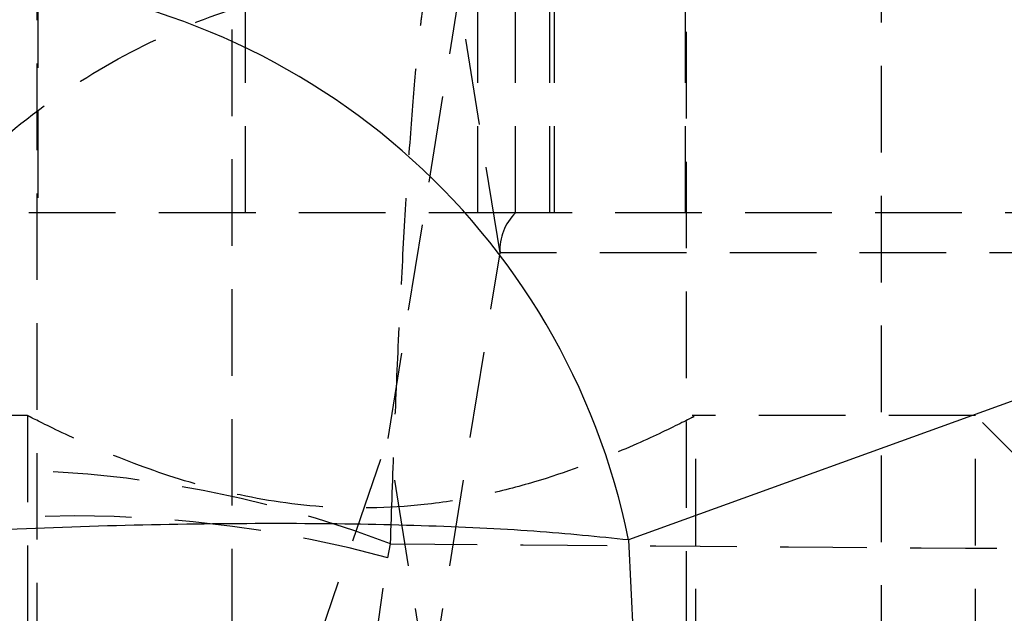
# Model space of a CAD drawing. Extents: x 15 to 185, y 7 to 146.
# Tile 14 of 39: x 89.12 to 96.34, y 25.36 to 29.71. Entities that reach past the tile are written whole.
import ezdxf

# ---------------------------------------------------------------- set-up
doc = ezdxf.new("R2010")
doc.units = 0
doc.header["$LTSCALE"] = 0.5
doc.linetypes.add('HIDDEN', pattern=[1.905, 1.27, -0.635])
doc.layers.get('0').update_dxf_attribs({"linetype": 'CONTINUOUS'})

msp = doc.modelspace()

# ---------------------------------------------------------------- linework, layer by layer
at = {"color": 7, "linetype": 'HIDDEN'}
for p, q in [((90.6793, 31.5432), (90.6793, 12.5432)), ((95.4419, 12.5432), (95.4419, 31.5432)), ((89.2486, 31.2932), (89.2486, 12.7932)), ((94.0111, 12.7932), (94.0111, 31.2932)), ((89.2548, 30.9432), (89.2548, 28.2932)), ((90.7781, 28.2932), (90.7781, 30.9432)), ((92.4815, 28.2932), (92.4815, 30.9432)), ((92.7581, 28.2932), (92.7581, 30.9432)), ((93.0092, 28.2932), (93.0092, 30.9432)), ((93.0443, 28.2932), (93.0443, 30.9432)), ((94.0048, 28.2932), (94.0048, 30.9432)), ((91.8234, 26.6379), (92.3434, 29.8741)), ((92.6445, 28.0003), (92.3434, 29.8741)), ((90.7781, 28.2932), (86.3298, 28.2932)), ((92.7581, 28.2932), (90.7781, 28.2932)), ((104.6022, 28.2932), (92.7581, 28.2932)), ((92.1245, 24.7641), (92.6445, 28.0003)), ((104.4886, 28.0003), (92.6445, 28.0003)), ((89.1798, 26.8057), (62.06, 26.8057)), ((89.1798, 26.8057), (89.1798, 17.2807)), ((96.1298, 26.8057), (94.0527, 26.8057)), ((94.0798, 17.2807), (94.0798, 26.8057)), ((96.1298, 17.2807), (96.1298, 26.8057)), ((96.6298, 26.3057), (96.1298, 26.8057)), ((91.2544, 24.986), (91.8234, 26.6379)), ((92.1245, 24.7641), (91.8234, 26.6379)), ((91.8216, 25.7633), (91.8415, 25.8646)), ((91.6973, 24.9102), (91.8216, 25.7633))]:
    msp.add_line(p, q, dxfattribs=at)
at = {"color": 7, "linetype": 'CONTINUOUS'}
for p, q in [((98.9903, 27.8508), (93.5864, 25.8932)), ((93.5864, 25.8932), (93.6465, 24.6869))]:
    msp.add_line(p, q, dxfattribs=at)
for centre, radius, start, end in [((95.1608, 27.1351), 5.1872, 12.25649, 90.03867), ((93.9606, 26.8364), 5.1309, 11.4027, 86.50099), ((88.5572, 24.8794), 5.1304, 11.3969, 86.51333)]:
    msp.add_arc(centre, radius, start, end, dxfattribs=at)
at = {"color": 7, "linetype": 'HIDDEN'}
for centre, radius, start, end in [((93.0201, 28.023), 0.3763, 134.12232, 183.47052), ((88.8993, 18.1574), 8.2497, 69.10573, 100.83831), ((89.5272, 17.3353), 8.7347, 74.77081, 105.22919)]:
    msp.add_arc(centre, radius, start, end, dxfattribs=at)
for points, knots in [([(87.3481, 26.26), (87.4288, 26.5036), (87.5903, 26.9908), (87.9737, 27.6919), (88.4679, 28.3482), (89.0832, 28.9385), (89.7879, 29.4174), (90.4143, 29.7046), (91.1862, 29.9484), (91.7172, 30.0246), (92.1257, 30.0292), (92.1303, 30.0292)], [0, 0, 0, 0, 0.114895, 0.229795, 0.357618, 0.485452, 0.617274, 0.749106, 0.805258, 0.9978, 1, 1, 1, 1]), ([(91.8415, 25.8646), (91.8503, 26.1146), (91.8677, 26.6145), (91.8995, 27.3466), (91.9351, 28.0434), (91.9745, 28.6844), (92.0154, 29.2216), (92.0488, 29.561), (92.0876, 29.8693), (92.1123, 29.9899), (92.1301, 30.0288), (92.1303, 30.0292)], [0, 0, 0, 0, 0.114889, 0.229783, 0.357606, 0.485441, 0.617237, 0.749044, 0.805254, 0.9978, 1, 1, 1, 1]), ([(94.0527, 26.7918), (94.0607, 26.7959), (94.0943, 26.813), (93.9112, 26.7189), (93.5269, 26.5392), (93.0204, 26.3467), (92.5172, 26.2162), (91.9825, 26.1266), (91.313, 26.1157), (90.5865, 26.242), (89.9493, 26.4482), (89.4425, 26.6714), (89.2044, 26.793), (89.1854, 26.8028), (89.1798, 26.8057)], [0, 0, 0, 0, 0.029491, 0.123913, 0.220974, 0.328012, 0.383728, 0.441403, 0.543194, 0.634295, 0.731531, 0.841517, 0.952797, 1, 1, 1, 1]), ([(91.8415, 25.8646), (93.5709, 25.8518), (97.0239, 25.826), (100.4768, 25.806), (102.2003, 25.796)], [0, 0, 0, 0, 0.500831, 1, 1, 1, 1])]:
    msp.add_open_spline(points, degree=3, knots=knots, dxfattribs=at)
at = {"color": 7, "linetype": 'CONTINUOUS'}
msp.add_open_spline([(93.5864, 25.8932), (93.3642, 25.916), (92.9197, 25.9617), (92.09, 26.0009), (91.1669, 26.017), (90.1674, 26.009), (89.1107, 25.9771), (88.0151, 25.9224), (86.9026, 25.8449), (85.8057, 25.7466), (84.752, 25.6311), (84.1162, 25.5424), (83.7982, 25.4981)], degree=3, knots=[0, 0, 0, 0, 0.101434, 0.202865, 0.302212, 0.401556, 0.50008, 0.598601, 0.699298, 0.799995, 0.899997, 1, 1, 1, 1], dxfattribs=at)

doc.saveas('drawing.dxf')
